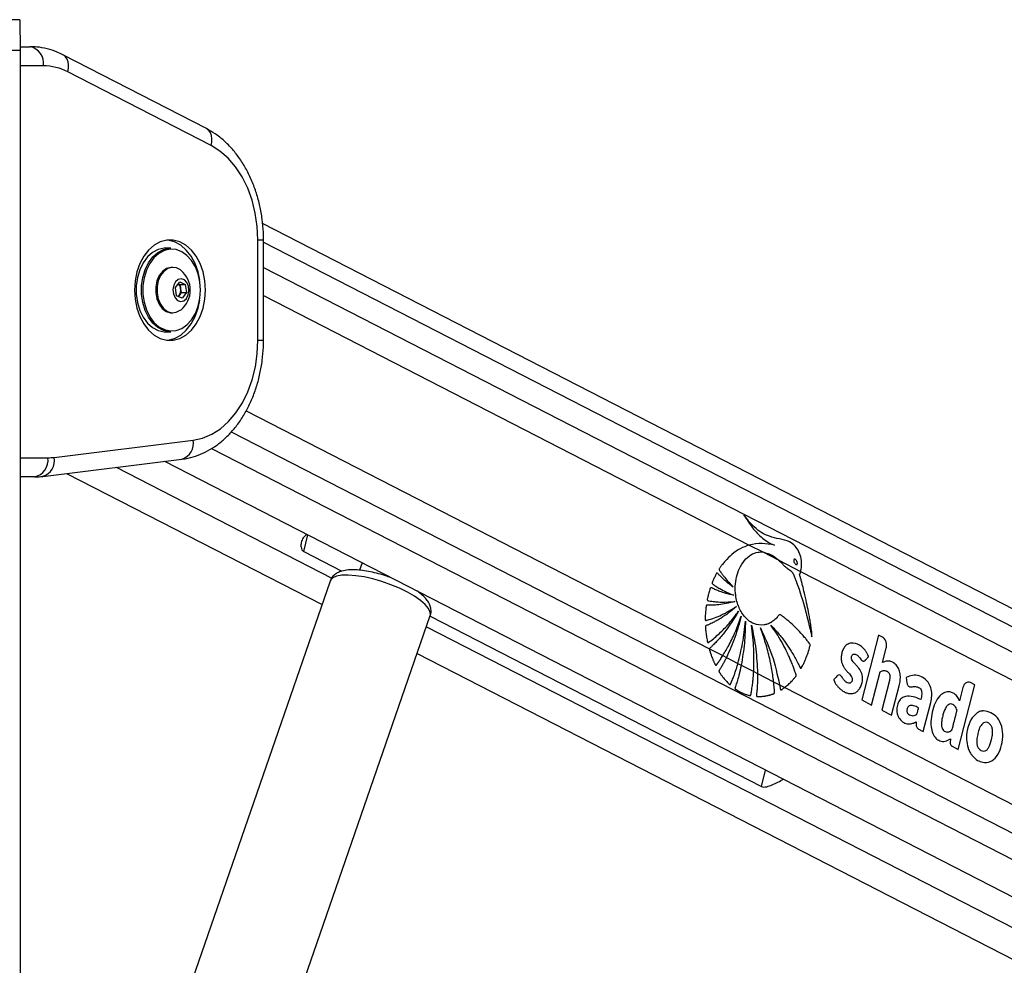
# Model space of a CAD drawing. Header units: millimetres. Extents: x 20 to 20084, y 40 to 15282.
# Tile 26 of 93: x 6716 to 7128, y 6984 to 7379. Entities that reach past the tile are written whole.
import ezdxf

# ---------------------------------------------------------------- set-up
doc = ezdxf.new("R2010")
doc.units = ezdxf.units.MM
doc.header["$LTSCALE"] = 2

msp = doc.modelspace()

# ---------------------------------------------------------------- linework, layer by layer
at = {"color": 7, "linetype": 'Continuous', "lineweight": 25}
for p, q in [((6716.31, 7379.35), (6713, 7379.35)), ((6716.31, 7379.35), (6716.53, 7366.6)), ((6713.19, 7366.6), (6716.53, 7366.6)), ((6716.51, 7368.06), (6720.59, 7368.06)), ((6716.53, 7366.6), (6716.53, 1618.6)), ((6794.38, 7333.77), (6734.41, 7364.64)), ((6796.38, 7326.66), (6736.41, 7357.53)), ((7996.14, 6688.48), (6817.86, 7294.01)), ((6779.58, 7283.72), (6777.31, 7283.72)), ((6815.92, 7245.25), (6815.92, 7287.19)), ((6818.26, 7245.25), (6818.26, 7287.19)), ((6780.4, 7275.72), (6779.86, 7275.72)), ((6781.41, 7267.26), (6783.22, 7269.6)), ((6781.94, 7263.88), (6781.41, 7267.26)), ((6782.65, 7268.87), (6783.35, 7268.57)), ((6783.22, 7269.6), (6785.55, 7268.57)), ((6783.35, 7268.57), (6785.55, 7268.57)), ((6783.35, 7268.57), (6783.61, 7266.87)), ((6785.55, 7268.57), (6786.08, 7265.18)), ((6784.28, 7262.84), (6781.94, 7263.88)), ((6782.98, 7264.01), (6782.64, 7263.57)), ((6783.88, 7265.18), (6782.98, 7264.01)), ((6783.61, 7266.87), (6783.88, 7265.18)), ((6783.88, 7265.18), (6786.08, 7265.18)), ((6786.08, 7265.18), (6784.28, 7262.84)), ((6779.86, 7256.72), (6780.4, 7256.72)), ((6777.31, 7248.72), (6779.58, 7248.72)), ((6730.7, 7196.22), (6788.81, 7203.41)), ((6726.02, 7188.28), (6784.14, 7195.47)), ((6776.89, 7194.58), (7819.22, 6658.91)), ((6735.94, 7189.51), (6842.73, 7134.63)), ((6722.45, 7188.06), (6716.53, 7188.06)), ((6835.06, 7156.88), (6851.06, 7148.66)), ((7021.37, 7159.54), (7027.03, 7156.63)), ((7027.03, 7156.63), (7033.73, 7153.19)), ((6859.52, 7152.11), (6858.45, 7149.02)), ((7033.73, 7153.19), (7042.87, 7148.49)), ((7042.87, 7148.49), (7774.27, 6772.62)), ((6846.13, 7144.47), (6768.44, 6919.73)), ((6810.31, 6905.26), (6888, 7130)), ((6887.91, 7129.72), (7026.46, 7058.52)), ((7075.4, 7121.84), (7068.44, 7094.73)), ((7077.16, 7120.93), (7075.4, 7121.84)), ((7004.73, 7116.14), (7010.33, 7113.27)), ((7077.12, 7110.39), (7078.66, 7116.38)), ((6882.53, 7114.17), (7767.41, 6659.43)), ((7010.33, 7113.27), (7011.84, 7112.49)), ((7011.84, 7112.49), (7016.65, 7110.02)), ((7016.65, 7110.02), (7018.02, 7109.32)), ((7018.02, 7109.32), (7023.24, 7106.63)), ((7023.24, 7106.63), (7024.82, 7105.82)), ((7072.55, 7092.61), (7076.13, 7106.52)), ((7024.82, 7105.82), (7031.58, 7102.35)), ((7031.58, 7102.35), (7034.05, 7101.08)), ((7079.99, 7102.81), (7076.81, 7090.43)), ((7087.05, 7104.15), (7087.33, 7101.95)), ((7034.05, 7101.08), (7036.21, 7099.97)), ((7036.21, 7099.97), (7762.34, 6726.81)), ((7080.92, 7088.31), (7084.11, 7100.69)), ((7108.74, 7074.02), (7115.71, 7101.12)), ((7110.73, 7099.91), (7109.32, 7094.39)), ((7115.71, 7101.12), (7113.94, 7102.03)), ((7068.44, 7094.73), (7072.55, 7092.61)), ((7076.81, 7090.43), (7080.92, 7088.31)), ((7094.17, 7081.5), (7097.3, 7093.68)), ((7105.49, 7078.47), (7105.43, 7076.82)), ((7106.19, 7075.33), (7108.74, 7074.02))]:
    msp.add_line(p, q, dxfattribs=at)
at = {"color": 8, "linetype": 'Continuous', "lineweight": 25}
for p, q in [((6726.25, 7360.06), (6716.53, 7360.06)), ((6815.92, 7287.19), (6818.26, 7287.19)), ((6818.26, 7286.24), (7989.01, 6684.58)), ((6818.26, 7275.65), (7789.45, 6776.55)), ((6818.26, 7263.92), (7021.37, 7159.54)), ((6815.92, 7245.25), (6818.26, 7245.25)), ((6811.04, 7215.69), (7004.73, 7116.14)), ((6804.79, 7206.88), (7772.18, 6709.73)), ((6796.58, 7199.99), (7838.15, 6664.72)), ((6716.53, 7196.06), (6728.11, 7196.06)), ((6756.63, 7192.07), (6846.81, 7145.73)), ((6835.06, 7156.88), (6836.83, 7163.77)), ((6886.41, 7125.38), (7778.19, 6667.08)), ((7026.46, 7058.52), (7028.23, 7065.41))]:
    msp.add_line(p, q, dxfattribs=at)
at = {"color": 8, "linetype": 'Continuous', "lineweight": 25, "flags": 128}
for points in [[(6736.41, 7357.53), (6736.67, 7359), (6736.72, 7360.41), (6736.53, 7361.71), (6736.12, 7362.85), (6735.5, 7363.78), (6734.7, 7364.48), (6734.41, 7364.64)], [(6796.38, 7326.66), (6796.65, 7328.13), (6796.69, 7329.54), (6796.5, 7330.84), (6796.09, 7331.97), (6795.48, 7332.91), (6794.68, 7333.6), (6794.38, 7333.77)], [(6888, 7130), (6888.06, 7130.2), (6888.01, 7131.51), (6887.29, 7133.01), (6885.91, 7134.64), (6883.93, 7136.36), (6881.41, 7138.11), (6878.42, 7139.82), (6875.07, 7141.45), (6871.47, 7142.95), (6867.72, 7144.26), (6863.95, 7145.35), (6860.29, 7146.18), (6856.84, 7146.72), (6853.71, 7146.95), (6851.02, 7146.87), (6848.85, 7146.49), (6847.26, 7145.8), (6846.3, 7144.84), (6846.13, 7144.47)]]:
    msp.add_lwpolyline(points, dxfattribs=at)
at = {"color": 7, "linetype": 'Continuous', "lineweight": 25, "flags": 128}
for points in [[(6815.92, 7287.19), (6815.65, 7292.88), (6814.83, 7298.46), (6813.49, 7303.83), (6811.65, 7308.89), (6809.34, 7313.56), (6806.6, 7317.74), (6803.49, 7321.36), (6800.06, 7324.35), (6796.38, 7326.66)], [(6764.3, 7266.22), (6764.56, 7262.36), (6765.31, 7258.64), (6766.53, 7255.17), (6768.18, 7252.07), (6770.2, 7249.46), (6772.53, 7247.42), (6775.09, 7246.02), (6777.78, 7245.31), (6780.52, 7245.31), (6783.22, 7246.02), (6785.77, 7247.42), (6788.1, 7249.46), (6790.13, 7252.07), (6791.78, 7255.17), (6793, 7258.64), (6793.75, 7262.36), (6794, 7266.22), (6793.75, 7270.08), (6793, 7273.81), (6791.78, 7277.28), (6790.13, 7280.37), (6788.1, 7282.98), (6785.77, 7285.02), (6783.22, 7286.42), (6780.52, 7287.13), (6777.78, 7287.13), (6775.09, 7286.42), (6772.53, 7285.02), (6770.2, 7282.98), (6768.18, 7280.37), (6766.53, 7277.28), (6765.31, 7273.81), (6764.56, 7270.08), (6764.3, 7266.22)], [(6777.31, 7283.72), (6776.69, 7283.7), (6774.21, 7283.16), (6771.86, 7281.93), (6769.74, 7280.06), (6767.92, 7277.62), (6766.49, 7274.72), (6765.51, 7271.46), (6765, 7267.99), (6765, 7264.45), (6765.51, 7260.98), (6766.49, 7257.73), (6767.92, 7254.82), (6769.74, 7252.38), (6771.86, 7250.51), (6774.21, 7249.28), (6776.69, 7248.74), (6777.31, 7248.72)], [(6779.58, 7248.72), (6778.95, 7248.74), (6776.47, 7249.28), (6774.13, 7250.51), (6772, 7252.38), (6770.19, 7254.82), (6768.76, 7257.73), (6767.77, 7260.98), (6767.27, 7264.45), (6767.27, 7267.99), (6767.77, 7271.46), (6768.76, 7274.72), (6770.19, 7277.62), (6772, 7280.06), (6774.13, 7281.93), (6776.47, 7283.16), (6778.95, 7283.7), (6779.58, 7283.72)], [(6791.58, 7270.43), (6790.88, 7273.81), (6789.66, 7277.28), (6788, 7280.37), (6785.98, 7282.98), (6783.65, 7285.02), (6781.09, 7286.42), (6778.4, 7287.13), (6778.09, 7287.17)], [(6791.95, 7266.22), (6791.7, 7269.66), (6790.97, 7272.97), (6789.78, 7275.99), (6788.19, 7278.62), (6786.25, 7280.73), (6784.06, 7282.26), (6781.69, 7283.13), (6779.25, 7283.3), (6776.83, 7282.78), (6774.53, 7281.57), (6772.46, 7279.74), (6770.68, 7277.36), (6769.29, 7274.52), (6768.32, 7271.34), (6767.83, 7267.95), (6767.83, 7264.49), (6768.32, 7261.1), (6769.29, 7257.92), (6770.68, 7255.08), (6772.46, 7252.7), (6774.53, 7250.87), (6776.83, 7249.67), (6779.25, 7249.14), (6781.69, 7249.32), (6784.06, 7250.19), (6786.25, 7251.71), (6788.19, 7253.83), (6789.78, 7256.45), (6790.97, 7259.48), (6791.7, 7262.78), (6791.95, 7266.22)], [(6779.86, 7275.72), (6779.46, 7275.71), (6777.66, 7275.2), (6776.03, 7274.03), (6774.68, 7272.28), (6773.72, 7270.08), (6773.21, 7267.6), (6773.2, 7265.01), (6773.68, 7262.51), (6774.61, 7260.29), (6775.94, 7258.51), (6777.56, 7257.3), (6779.34, 7256.75), (6779.86, 7256.72)], [(6783.77, 7274.44), (6783.54, 7274.62), (6781.82, 7275.51), (6779.99, 7275.71), (6778.2, 7275.2), (6776.57, 7274.03), (6775.22, 7272.28), (6774.26, 7270.08), (6773.75, 7267.6), (6773.73, 7265.01), (6774.21, 7262.51), (6775.15, 7260.29), (6776.48, 7258.51), (6778.09, 7257.3), (6779.88, 7256.75), (6781.71, 7256.91), (6783.44, 7257.75), (6783.77, 7258.01)], [(6786.02, 7262.72), (6786.79, 7264.22), (6787.1, 7266.02), (6786.9, 7267.85), (6786.22, 7269.44), (6785.16, 7270.53), (6783.89, 7270.97), (6782.6, 7270.68), (6781.48, 7269.72), (6780.7, 7268.23), (6780.39, 7266.42), (6780.59, 7264.59), (6781.27, 7263.01), (6782.33, 7261.92), (6783.61, 7261.48), (6784.9, 7261.76), (6786.02, 7262.72)], [(6782.57, 7263.6), (6782.76, 7263.77), (6782.98, 7264.01)], [(6778.09, 7245.28), (6778.4, 7245.31), (6781.09, 7246.02), (6783.65, 7247.42), (6785.98, 7249.46), (6788, 7252.07), (6789.66, 7255.17), (6790.88, 7258.64), (6791.58, 7262.01)], [(6788.81, 7203.41), (6792.77, 7204.28), (6796.6, 7205.9), (6800.25, 7208.23), (6803.64, 7211.23), (6806.72, 7214.86), (6809.42, 7219.03), (6811.7, 7223.68), (6813.52, 7228.72), (6814.85, 7234.06), (6815.65, 7239.61), (6815.92, 7245.25)]]:
    msp.add_lwpolyline(points, dxfattribs=at)
at = {"color": 7, "linetype": 'Continuous', "lineweight": 25}
for centre, radius, start, end in [((6719.18, 7361.06), 7.14, 351.9505, 78.5782), ((6726.13, 7337.94), 22.12, 62.3133, 89.6828), ((6777.02, 7266.22), 10.63, 309.3893, 50.6107), ((6780.59, 7266.54), 3.04, 6.263, 48.4411), ((6779.85, 7266.21), 3.82, 324.892, 10.0632), ((6721.04, 7195.06), 7.14, 281.4218, 8.0495), ((6728.11, 7217.13), 21.07, 270.0053, 277.0613), ((7119.47, 7085), 5.16, 100.3282, 105.022), ((7123.32, 7078.14), 11.03, 198.5437, 202.3158)]:
    msp.add_arc(centre, radius, start, end, dxfattribs=at)
at = {"color": 8, "linetype": 'Continuous', "lineweight": 25}
for centre, radius, start, end in [((6782.13, 7202), 6.83, 287.0631, 11.9602), ((6724.02, 7194.81), 6.82, 287.0342, 11.9639)]:
    msp.add_arc(centre, radius, start, end, dxfattribs=at)
at = {"color": 7, "linetype": 'Continuous', "lineweight": 25}
for points, knots in [([(6734.41, 7364.64), (6733.61, 7365.03), (6731.46, 7366.07), (6727.81, 7367.25), (6723.97, 7367.96), (6721.56, 7368.03), (6720.59, 7368.06)], [0, 0, 0, 0, 0.183481, 0.491955, 0.79717, 1, 1, 1, 1]), ([(6818.26, 7287.19), (6818.25, 7288.22), (6818.21, 7291.12), (6817.77, 7295.9), (6816.81, 7301.42), (6815.38, 7306.78), (6813.5, 7311.9), (6811.18, 7316.72), (6808.45, 7321.17), (6805.33, 7325.2), (6801.85, 7328.71), (6798.2, 7331.62), (6795.61, 7333.08), (6794.38, 7333.77)], [0, 0, 0, 0, 0.051858, 0.147359, 0.243006, 0.338809, 0.4348, 0.530976, 0.627263, 0.723466, 0.81931, 0.914438, 1, 1, 1, 1]), ([(6784.14, 7195.47), (6785.01, 7195.6), (6787.29, 7195.95), (6790.92, 7197.04), (6794.93, 7198.84), (6798.75, 7201.24), (6802.34, 7204.18), (6805.67, 7207.66), (6808.68, 7211.62), (6811.34, 7216.03), (6813.61, 7220.81), (6815.46, 7225.91), (6816.86, 7231.25), (6817.8, 7236.77), (6818.22, 7241.47), (6818.25, 7244.3), (6818.26, 7245.25)], [0, 0, 0, 0, 0.044988, 0.118014, 0.191343, 0.26542, 0.340436, 0.41641, 0.493213, 0.570629, 0.64843, 0.726428, 0.804484, 0.882542, 0.9606, 1, 1, 1, 1]), ([(6722.45, 7188.06), (6723.33, 7188.08), (6724.53, 7188.11), (6725.71, 7188.25), (6726.02, 7188.28)], [0, 0, 0, 0, 0.738202, 1, 1, 1, 1]), ([(7042.87, 7148.49), (7042.92, 7148.67), (7042.97, 7148.9), (7043.03, 7149.16), (7043.06, 7149.32), (7043.15, 7149.81), (7043.33, 7151.33), (7043.2, 7153.85), (7042.27, 7156.8), (7040.59, 7159.33), (7037.77, 7161.38), (7034.03, 7162.06), (7030.11, 7162.96), (7026.5, 7164.51), (7023.69, 7166.84), (7021.22, 7169.39), (7019.84, 7171.21), (7019.15, 7172.12)], [0, 0, 0, 0, 0.012824, 0.016029, 0.017632, 0.024042, 0.04973, 0.119058, 0.188311, 0.256944, 0.340978, 0.476074, 0.611696, 0.717447, 0.827134, 0.913109, 1, 1, 1, 1]), ([(7019.15, 7172.12), (7020.31, 7170.29), (7022.62, 7166.62), (7026.13, 7162.9), (7028.87, 7160.91), (7030.37, 7160.13), (7031.25, 7159.74), (7031.71, 7159.6), (7031.93, 7159.53)], [0, 0, 0, 0, 0.325675, 0.650339, 0.822905, 0.91105, 0.955444, 1, 1, 1, 1]), ([(6836.22, 7163.84), (6835.73, 7163.43), (6834.67, 7162.54), (6833.97, 7160.62), (6833.83, 7158.86), (6834.23, 7157.62), (6834.69, 7157.09), (6835, 7156.92), (6835.06, 7156.88)], [0, 0, 0, 0, 0.219583, 0.477084, 0.726552, 0.861552, 0.973564, 1, 1, 1, 1]), ([(7031.93, 7159.53), (7030.2, 7159.85), (7026.68, 7160.49), (7023.16, 7159.86), (7021.37, 7159.54)], [0, 0, 0, 0, 0.49392, 1, 1, 1, 1]), ([(7021.37, 7159.54), (7020.11, 7159.09), (7017.59, 7158.19), (7014.2, 7155.82), (7011.75, 7153.42), (7010.4, 7151.76), (7009.84, 7151.01), (7009.55, 7150.61), (7009.26, 7150.18), (7008.98, 7149.84), (7008.82, 7149.52), (7008.79, 7149.31), (7008.83, 7149.08), (7008.98, 7148.82), (7009.18, 7148.55), (7009.38, 7148.31), (7009.77, 7147.81), (7010.36, 7146.98), (7011.48, 7145.55), (7012.91, 7143.8), (7014.12, 7142.5), (7014.72, 7141.86)], [0, 0, 0, 0, 0.170321, 0.3431, 0.494952, 0.561808, 0.579327, 0.59685, 0.614378, 0.63513, 0.645402, 0.650074, 0.654865, 0.666912, 0.680629, 0.691342, 0.70081, 0.750688, 0.800565, 0.900282, 1, 1, 1, 1]), ([(7046.77, 7117.21), (7046.81, 7117.34), (7046.87, 7117.53), (7046.88, 7117.79), (7046.83, 7117.98), (7046.67, 7118.22), (7046.3, 7118.66), (7045.69, 7119.49), (7044.75, 7120.67), (7043.25, 7122.45), (7041.19, 7124.66), (7039.02, 7126.72), (7037.25, 7128.21), (7036.14, 7129.11), (7035.19, 7129.76), (7034.61, 7130.39), (7034.02, 7130.46), (7033.76, 7130.19), (7033.29, 7129.6), (7032.37, 7128.49), (7031.3, 7127.68), (7030.51, 7127.19), (7030.21, 7127.02), (7029.67, 7126.74), (7028.8, 7126.38), (7026.59, 7125.85), (7023.27, 7126.25), (7019.56, 7128.97), (7016.9, 7133.25), (7015.62, 7137.94), (7015.45, 7142.37), (7015.97, 7146.23), (7017.23, 7149.95), (7019.27, 7153.2), (7021.97, 7155.56), (7024.66, 7156.68), (7026.37, 7156.64), (7027.03, 7156.63)], [0, 0, 0, 0, 0.005222, 0.00705, 0.009524, 0.012096, 0.018903, 0.033777, 0.054996, 0.082593, 0.133161, 0.185648, 0.215166, 0.237428, 0.250526, 0.268263, 0.273769, 0.278869, 0.283861, 0.306281, 0.339443, 0.344858, 0.350272, 0.355686, 0.374083, 0.39607, 0.468653, 0.538305, 0.602711, 0.66846, 0.714341, 0.760165, 0.807683, 0.860647, 0.913453, 0.966526, 1, 1, 1, 1]), ([(7027.03, 7156.63), (7028.51, 7156.25), (7030.89, 7155.63), (7032.95, 7153.86), (7033.73, 7153.19)], [0, 0, 0, 0, 0.620885, 1, 1, 1, 1]), ([(7033.73, 7153.19), (7034.19, 7152.74), (7034.83, 7152.12), (7035.62, 7151.28), (7036.13, 7150.76), (7036.98, 7149.98), (7038.16, 7149.31), (7039.51, 7148.22), (7040.13, 7146.54), (7040.64, 7145.35), (7040.95, 7144.53), (7041.09, 7144.17), (7041.15, 7144.01), (7041.17, 7143.94), (7041.19, 7143.9), (7041.19, 7143.89), (7041.19, 7143.88), (7041.19, 7143.88), (7042.58, 7140.1), (7043.93, 7135.66), (7045.26, 7130.63), (7045.67, 7129.06), (7046.06, 7127.48), (7046.45, 7125.9), (7046.83, 7124.32), (7047.21, 7122.74), (7047.45, 7121.69), (7047.57, 7121.17)], [0, 0, 0, 0, 0.061385, 0.084428, 0.107288, 0.130191, 0.194029, 0.247865, 0.293247, 0.336626, 0.356113, 0.364687, 0.36846, 0.370119, 0.37085, 0.371171, 0.371312, 0.371375, 0.371424, 0.699593, 0.742663, 0.785721, 0.828754, 0.871748, 0.914688, 0.957557, 1, 1, 1, 1]), ([(7040.12, 7153.5), (7040.09, 7153.45), (7040.03, 7153.36), (7039.98, 7153.16), (7039.99, 7152.87), (7040.1, 7152.42), (7040.36, 7151.89), (7040.7, 7151.5), (7040.98, 7151.34), (7041.15, 7151.32), (7041.29, 7151.37), (7041.35, 7151.43), (7041.37, 7151.46)], [0, 0, 0, 0, 0.054409, 0.108831, 0.182979, 0.304817, 0.522551, 0.753607, 0.828743, 0.904472, 0.959024, 1, 1, 1, 1]), ([(7041.37, 7151.46), (7041.4, 7151.51), (7041.46, 7151.59), (7041.51, 7151.79), (7041.51, 7152.08), (7041.4, 7152.53), (7041.13, 7153.06), (7040.8, 7153.45), (7040.52, 7153.62), (7040.35, 7153.64), (7040.21, 7153.6), (7040.15, 7153.53), (7040.12, 7153.5)], [0, 0, 0, 0, 0.054059, 0.108137, 0.18149, 0.301977, 0.518461, 0.74882, 0.824555, 0.900875, 0.955234, 1, 1, 1, 1]), ([(6872.19, 7145.6), (6871.41, 7145.9), (6869.5, 7146.63), (6866.38, 7147.56), (6862.97, 7148.39), (6859.67, 7148.96), (6856.55, 7149.24), (6853.64, 7149.19), (6851.18, 7148.78), (6849.16, 7148), (6847.63, 7146.89), (6846.58, 7145.68), (6846.32, 7144.78), (6846.23, 7144.48)], [0, 0, 0, 0, 0.073326, 0.177693, 0.28234, 0.387831, 0.495063, 0.605587, 0.722307, 0.81241, 0.889796, 0.962515, 1, 1, 1, 1]), ([(7014.72, 7141.86), (7014.12, 7142.32), (7012.92, 7143.24), (7011.41, 7144.54), (7010.21, 7145.66), (7009.44, 7146.4), (7008.89, 7146.97), (7008.47, 7147.37), (7008.22, 7147.71), (7007.99, 7147.83), (7007.91, 7147.83), (7007.82, 7147.79), (7007.64, 7147.59), (7007.4, 7147.14), (7006.97, 7146.3), (7006.58, 7145.41), (7006.22, 7144.58), (7006.01, 7144.12), (7005.91, 7143.81), (7005.88, 7143.63), (7005.9, 7143.48), (7005.97, 7143.35), (7006.15, 7143.16), (7006.63, 7142.85), (7007.61, 7142.15), (7009.42, 7141.1), (7011.9, 7139.75), (7013.86, 7138.93), (7014.87, 7138.51)], [0, 0, 0, 0, 0.0957603, 0.1915202, 0.2467589, 0.296659, 0.3224907, 0.3418214, 0.3671379, 0.3709819, 0.3746497, 0.3786075, 0.3834286, 0.4068288, 0.4342892, 0.4854536, 0.5103757, 0.5314302, 0.5386662, 0.5445292, 0.5490361, 0.5540371, 0.5600312, 0.5801648, 0.6281075, 0.7139882, 0.8534141, 1, 1, 1, 1]), ([(7047.57, 7121.17), (7047.58, 7121.86), (7047.6, 7122.84), (7047.4, 7124.16), (7047.26, 7125.22), (7047.03, 7126.73), (7046.72, 7128.59), (7046.25, 7131.23), (7045.58, 7134.59), (7044.75, 7138.31), (7043.9, 7141.78), (7043.26, 7144.26), (7042.83, 7145.81), (7042.62, 7146.48), (7042.54, 7146.77), (7042.52, 7146.92), (7042.49, 7147.02), (7042.46, 7147.07), (7042.44, 7147.16), (7042.49, 7147.28), (7042.55, 7147.45), (7042.71, 7147.84), (7042.8, 7148.21), (7042.87, 7148.49)], [0, 0, 0, 0, 0.072987, 0.101721, 0.141523, 0.186708, 0.264189, 0.34167, 0.473093, 0.631062, 0.75172, 0.858594, 0.908141, 0.926881, 0.935038, 0.941371, 0.943446, 0.945805, 0.947814, 0.952903, 0.959258, 0.968238, 1, 1, 1, 1]), ([(6887.95, 7129.86), (6887.95, 7129.87), (6888.27, 7130.43), (6888.38, 7131.77), (6888.18, 7133.56), (6887.49, 7135.25), (6886.35, 7136.92), (6884.72, 7138.63), (6883.19, 7139.76), (6882.41, 7140.34)], [0, 0, 0, 0, 0.00283, 0.148659, 0.287417, 0.431716, 0.59663, 0.795013, 1, 1, 1, 1]), ([(7014.87, 7138.51), (7013.77, 7138.76), (7011.81, 7139.19), (7009.33, 7140.02), (7007.64, 7140.68), (7006.54, 7141.16), (7005.88, 7141.47), (7005.46, 7141.72), (7005.25, 7141.72), (7005.14, 7141.62), (7005.08, 7141.54), (7004.98, 7141.3), (7004.79, 7140.78), (7004.56, 7139.98), (7004.35, 7139.1), (7004.14, 7138.23), (7003.97, 7137.51), (7003.86, 7136.98), (7003.83, 7136.73), (7003.84, 7136.61), (7003.86, 7136.51), (7003.92, 7136.38), (7004.07, 7136.28), (7004.29, 7136.23), (7004.83, 7136.16), (7005.7, 7135.99), (7006.97, 7135.84), (7008.32, 7135.72), (7011.16, 7135.57), (7013.51, 7135.78), (7015.38, 7135.95)], [0, 0, 0, 0, 0.130262, 0.233617, 0.299768, 0.336789, 0.369447, 0.380584, 0.390293, 0.392933, 0.395825, 0.399941, 0.415813, 0.444971, 0.471103, 0.493456, 0.520924, 0.53476, 0.538753, 0.542051, 0.544892, 0.547529, 0.554863, 0.563496, 0.573591, 0.618893, 0.666575, 0.72277, 0.779183, 1, 1, 1, 1]), ([(7015.38, 7135.95), (7014.16, 7135.61), (7011.95, 7135), (7009.08, 7134.57), (7007.06, 7134.39), (7005.75, 7134.34), (7004.92, 7134.33), (7004.32, 7134.33), (7003.93, 7134.37), (7003.66, 7134.38), (7003.54, 7134.33), (7003.48, 7134.29), (7003.41, 7134.21), (7003.36, 7134.06), (7003.33, 7133.76), (7003.27, 7133.33), (7003.19, 7132.61), (7003.09, 7131.4), (7002.99, 7130.03), (7002.95, 7128.93), (7002.96, 7128.43), (7003, 7128.23), (7003.08, 7128.1), (7003.2, 7128.03), (7003.36, 7128.03), (7003.53, 7128.07), (7003.67, 7128.12), (7003.76, 7128.14), (7003.8, 7128.16), (7003.81, 7128.16), (7003.82, 7128.16), (7003.82, 7128.16), (7003.83, 7128.16), (7003.83, 7128.16), (7003.83, 7128.16), (7005.85, 7128.7), (7010.05, 7130.15), (7014, 7132.56), (7016.05, 7133.82)], [0, 0, 0, 0, 0.1242676, 0.2241342, 0.2873909, 0.3258102, 0.3546679, 0.3701168, 0.3852246, 0.3941731, 0.396313, 0.3983542, 0.4003522, 0.4048738, 0.4095695, 0.422064, 0.4358636, 0.4609431, 0.5078064, 0.5326727, 0.538552, 0.542987, 0.5465735, 0.5500392, 0.5557816, 0.5621971, 0.5678801, 0.5702346, 0.5712225, 0.5716463, 0.5718305, 0.5719111, 0.5719465, 0.571962, 0.5719689, 0.5719742, 0.7774218, 1, 1, 1, 1]), ([(7016.05, 7133.82), (7014.95, 7132.89), (7012.85, 7131.12), (7010.06, 7129.24), (7007.9, 7127.96), (7006.48, 7127.21), (7005.41, 7126.69), (7004.64, 7126.34), (7003.99, 7126.04), (7003.52, 7125.92), (7003.24, 7125.75), (7003.15, 7125.66), (7003.1, 7125.58), (7003.06, 7125.45), (7003.06, 7125.2), (7003.09, 7124.75), (7003.16, 7124.02), (7003.25, 7123.07), (7003.43, 7121.68), (7003.63, 7120.41), (7003.82, 7119.44), (7003.88, 7119.09), (7003.93, 7118.91), (7003.99, 7118.8), (7004.06, 7118.73), (7004.14, 7118.69), (7004.33, 7118.71), (7004.53, 7118.87), (7004.7, 7119.02), (7004.77, 7119.08), (7004.8, 7119.11), (7004.81, 7119.12), (7004.81, 7119.12), (7004.82, 7119.12), (7004.82, 7119.12), (7004.82, 7119.12), (7004.82, 7119.12), (7006.21, 7120.17), (7009.01, 7122.53), (7013.1, 7126.73), (7015.62, 7130.12), (7016.92, 7131.86)], [0, 0, 0, 0, 0.108949, 0.208094, 0.263111, 0.308423, 0.336747, 0.360079, 0.37671, 0.395394, 0.400258, 0.402679, 0.404737, 0.406695, 0.410739, 0.419483, 0.434414, 0.454793, 0.477277, 0.51983, 0.532788, 0.53826, 0.541373, 0.544322, 0.546268, 0.548762, 0.551547, 0.562359, 0.567025, 0.568834, 0.569564, 0.56987, 0.570002, 0.570059, 0.570085, 0.570096, 0.5701, 0.570104, 0.704082, 0.847381, 1, 1, 1, 1]), ([(7016.92, 7131.86), (7014.96, 7128.68), (7012.13, 7124.1), (7008.33, 7119.77), (7006.68, 7118.07), (7005.96, 7117.36), (7005.58, 7117.01), (7005.21, 7116.62), (7004.87, 7116.42), (7004.76, 7116.19), (7004.73, 7116.14)], [0, 0, 0, 0, 0.539634, 0.777256, 0.881908, 0.90933, 0.936757, 0.964191, 0.992825, 1, 1, 1, 1]), ([(7010.33, 7113.27), (7011.23, 7114.78), (7013.18, 7118.06), (7015.81, 7123.58), (7017.31, 7127.72), (7018.06, 7129.81)], [0, 0, 0, 0, 0.298622, 0.646049, 1, 1, 1, 1]), ([(7018.06, 7129.81), (7017.24, 7126.77), (7015.58, 7120.69), (7013.09, 7115.22), (7011.84, 7112.49)], [0, 0, 0, 0, 0.500097, 1, 1, 1, 1]), ([(7016.65, 7110.02), (7017.36, 7112.82), (7018.81, 7118.59), (7019.45, 7124.64), (7019.78, 7127.75)], [0, 0, 0, 0, 0.486212, 1, 1, 1, 1]), ([(7019.78, 7127.75), (7019.7, 7124.64), (7019.54, 7118.41), (7018.53, 7112.35), (7018.02, 7109.32)], [0, 0, 0, 0, 0.500115, 1, 1, 1, 1]), ([(7022.34, 7125.98), (7023.02, 7122.68), (7024.36, 7116.09), (7024.67, 7109.24), (7024.82, 7105.82)], [0, 0, 0, 0, 0.500144, 1, 1, 1, 1]), ([(7023.24, 7106.63), (7023.33, 7109.78), (7023.5, 7116.27), (7022.74, 7122.68), (7022.34, 7125.98)], [0, 0, 0, 0, 0.484531, 1, 1, 1, 1]), ([(7026.02, 7124.87), (7027.76, 7121.18), (7031.23, 7113.78), (7033.11, 7105.31), (7034.05, 7101.08)], [0, 0, 0, 0, 0.5000027, 1, 1, 1, 1]), ([(7031.58, 7102.35), (7031.52, 7102.87), (7031.34, 7104.31), (7030.97, 7106.8), (7030.48, 7109.47), (7029.88, 7112.34), (7029.16, 7115.28), (7028.23, 7118.55), (7027.2, 7121.76), (7026.42, 7123.84), (7026.02, 7124.87)], [0, 0, 0, 0, 0.066205, 0.183788, 0.317485, 0.41147, 0.558603, 0.705732, 0.852863, 1, 1, 1, 1]), ([(7030.42, 7126.03), (7031.47, 7124.92), (7033.56, 7122.7), (7036.28, 7119.15), (7038.35, 7116.07), (7039.86, 7113.57), (7040.82, 7111.85), (7041.61, 7110.36), (7042.16, 7109.3), (7042.52, 7108.47), (7042.72, 7108.08), (7042.83, 7107.98), (7042.92, 7107.95), (7043.05, 7107.99), (7043.17, 7108.12), (7043.3, 7108.34), (7043.51, 7108.79), (7043.82, 7109.33), (7044.35, 7110.4), (7045.09, 7112.06), (7046, 7114.45), (7046.51, 7116.29), (7046.77, 7117.21)], [0, 0, 0, 0, 0.152817, 0.305598, 0.431743, 0.504493, 0.577242, 0.613253, 0.658131, 0.685771, 0.69446, 0.697026, 0.701153, 0.704888, 0.711447, 0.718643, 0.72912, 0.755836, 0.775879, 0.836896, 0.918475, 1, 1, 1, 1]), ([(7036.21, 7099.97), (7036.28, 7100.02), (7036.42, 7100.12), (7036.8, 7100.42), (7037.37, 7100.9), (7038.31, 7101.75), (7039.11, 7102.56), (7039.75, 7103.28), (7040.08, 7103.66), (7040.42, 7104.11), (7040.77, 7104.43), (7040.99, 7104.79), (7041.03, 7105.06), (7040.95, 7105.51), (7040.63, 7106.22), (7040.32, 7107.15), (7039.98, 7108.06), (7039.65, 7108.95), (7039.18, 7110.15), (7038.56, 7111.65), (7037.76, 7113.47), (7036.56, 7116.01), (7034.89, 7119.17), (7032.76, 7122.73), (7031.2, 7124.93), (7030.42, 7126.03)], [0, 0, 0, 0, 0.009773, 0.01955, 0.053503, 0.090987, 0.156953, 0.174231, 0.191508, 0.208784, 0.232016, 0.242885, 0.248402, 0.255249, 0.282679, 0.320214, 0.345703, 0.371192, 0.407907, 0.464935, 0.521963, 0.594639, 0.729773, 0.864843, 1, 1, 1, 1]), ([(7078.66, 7116.38), (7078.74, 7116.9), (7078.91, 7117.92), (7078.55, 7119.34), (7077.95, 7120.39), (7077.42, 7120.75), (7077.16, 7120.93)], [0, 0, 0, 0, 0.283705, 0.557917, 0.775026, 1, 1, 1, 1]), ([(7004.73, 7116.14), (7004.73, 7116.12), (7004.71, 7116.08), (7004.7, 7116.01), (7004.69, 7115.94), (7004.7, 7115.82), (7004.74, 7115.65), (7004.8, 7115.43), (7004.88, 7115.21), (7005.02, 7114.85), (7005.14, 7114.44), (7005.28, 7114.02), (7005.43, 7113.6), (7005.65, 7112.98), (7005.96, 7112.16), (7006.27, 7111.4), (7006.53, 7110.8), (7006.73, 7110.36), (7006.9, 7110), (7007.02, 7109.7), (7007.1, 7109.53), (7007.17, 7109.41), (7007.22, 7109.35), (7007.27, 7109.29), (7007.32, 7109.26), (7007.37, 7109.24), (7007.42, 7109.23), (7007.46, 7109.24), (7007.52, 7109.25), (7007.58, 7109.29), (7007.67, 7109.37), (7007.77, 7109.49), (7007.87, 7109.63), (7007.94, 7109.74), (7007.99, 7109.81), (7008.02, 7109.87), (7008.05, 7109.91), (7008.07, 7109.94), (7008.08, 7109.96), (7008.09, 7109.97), (7008.12, 7110.01), (7008.18, 7110.09), (7008.28, 7110.22), (7008.51, 7110.54), (7008.85, 7111.03), (7009.33, 7111.72), (7009.82, 7112.47), (7010.16, 7113), (7010.33, 7113.27)], [0, 0, 0, 0, 0.0051252, 0.0103999, 0.0155266, 0.0207866, 0.0367013, 0.0529695, 0.0720221, 0.0910831, 0.1418867, 0.1672836, 0.1926812, 0.2434777, 0.3196741, 0.3959539, 0.4340483, 0.4721428, 0.5102382, 0.529281, 0.5484006, 0.5551813, 0.562013, 0.5688054, 0.5757875, 0.5802053, 0.5847536, 0.5891735, 0.5937017, 0.6011877, 0.608864, 0.6252069, 0.6418107, 0.6499518, 0.6580939, 0.6621643, 0.6662352, 0.6703059, 0.6713235, 0.6718323, 0.6738675, 0.6820083, 0.6982899, 0.7145717, 0.7796995, 0.844839, 0.9224095, 1, 1, 1, 1]), ([(7069.8, 7111.26), (7069.88, 7111.35), (7070.06, 7111.55), (7070.38, 7111.88), (7070.66, 7112.19), (7070.89, 7112.44), (7071.03, 7112.6), (7071.14, 7112.69), (7071.21, 7112.76), (7071.25, 7112.81), (7071.25, 7112.87), (7071.23, 7112.94), (7071.19, 7113.07), (7071.12, 7113.25), (7071.04, 7113.41), (7071, 7113.51), (7070.98, 7113.54), (7070.98, 7113.56), (7070.97, 7113.56), (7070.97, 7113.56), (7070.97, 7113.56), (7070.97, 7113.56), (7070.97, 7113.56), (7070.81, 7113.93), (7070.45, 7114.64), (7069.81, 7115.58), (7069.09, 7116.39), (7067.56, 7117.73), (7065.5, 7118.67), (7063.11, 7118.46), (7061.59, 7117.46), (7060.57, 7115.92), (7059.98, 7114.24), (7059.78, 7112.41), (7059.97, 7110.35), (7060.66, 7108.67), (7061.56, 7107.5), (7062.36, 7106.6), (7063.17, 7105.74), (7063.91, 7104.85), (7064.37, 7104.08), (7064.49, 7103.37), (7064.44, 7102.87), (7064.28, 7102.43), (7064.04, 7102.09), (7063.75, 7101.86), (7063.36, 7101.71), (7062.72, 7101.74), (7061.87, 7102.13), (7060.97, 7103.02), (7060.34, 7104.03), (7059.77, 7104.94), (7059.31, 7105.11), (7059.09, 7105.19)], [0, 0, 0, 0, 0.009933, 0.021428, 0.036586, 0.043256, 0.048496, 0.053293, 0.055328, 0.056685, 0.057709, 0.059012, 0.061578, 0.067091, 0.072433, 0.074295, 0.074963, 0.075223, 0.075331, 0.075377, 0.075396, 0.075405, 0.075409, 0.075412, 0.103996, 0.132573, 0.161198, 0.189781, 0.300288, 0.355354, 0.410313, 0.451904, 0.492398, 0.532427, 0.572388, 0.627017, 0.65651, 0.68584, 0.722817, 0.751197, 0.776739, 0.787339, 0.798404, 0.80906, 0.819367, 0.829737, 0.840332, 0.856561, 0.889067, 0.921966, 0.957477, 0.97857, 1, 1, 1, 1]), ([(7011.84, 7112.49), (7011.63, 7112.07), (7011.21, 7111.22), (7010.54, 7109.98), (7009.83, 7108.76), (7009.33, 7107.89), (7009.01, 7107.41), (7008.94, 7107.32), (7008.88, 7107.23), (7008.81, 7107.13), (7008.75, 7106.99), (7008.73, 7106.88), (7008.72, 7106.81), (7008.72, 7106.74), (7008.73, 7106.65), (7008.76, 7106.56), (7008.81, 7106.43), (7008.88, 7106.31), (7008.96, 7106.19), (7009.05, 7106.08), (7009.18, 7105.92), (7009.34, 7105.68), (7009.57, 7105.33), (7009.88, 7104.9), (7010.25, 7104.4), (7010.67, 7103.86), (7011.06, 7103.39), (7011.42, 7102.98), (7011.77, 7102.58), (7012.12, 7102.21), (7012.44, 7101.88), (7012.58, 7101.74), (7012.72, 7101.6), (7012.85, 7101.45), (7013.02, 7101.3), (7013.14, 7101.21), (7013.2, 7101.18), (7013.26, 7101.16), (7013.31, 7101.16), (7013.36, 7101.17), (7013.41, 7101.19), (7013.45, 7101.22), (7013.49, 7101.27), (7013.54, 7101.34), (7013.6, 7101.44), (7013.65, 7101.55), (7013.69, 7101.65), (7013.72, 7101.73), (7013.74, 7101.77), (7013.75, 7101.8), (7013.77, 7101.85), (7013.83, 7101.98), (7013.91, 7102.18), (7014.11, 7102.65), (7014.4, 7103.36), (7014.84, 7104.46), (7015.3, 7105.71), (7015.78, 7107.13), (7016.24, 7108.56), (7016.52, 7109.53), (7016.65, 7110.02)], [0, 0, 0, 0, 0.059754, 0.119542, 0.179296, 0.239083, 0.246561, 0.25403, 0.254045, 0.261508, 0.269113, 0.271884, 0.274724, 0.277502, 0.280377, 0.284523, 0.288772, 0.29827, 0.303075, 0.30774, 0.317628, 0.331834, 0.346045, 0.374433, 0.402821, 0.431223, 0.469076, 0.488014, 0.50693, 0.544927, 0.559121, 0.573314, 0.573315, 0.587508, 0.601729, 0.60573, 0.609766, 0.612403, 0.615098, 0.617741, 0.620491, 0.622756, 0.625069, 0.629454, 0.633942, 0.6391, 0.644272, 0.64685, 0.649427, 0.64975, 0.651038, 0.656193, 0.666503, 0.676814, 0.718055, 0.759308, 0.819394, 0.879479, 0.939565, 1, 1, 1, 1]), ([(7059.09, 7105.19), (7058.83, 7105.14), (7058.33, 7105.03), (7057.78, 7104.3), (7057.31, 7103.82), (7056.95, 7103.5), (7056.8, 7103.3), (7056.74, 7103.15), (7056.73, 7103.08), (7056.75, 7102.97), (7056.94, 7102.63), (7057.24, 7101.93), (7057.88, 7100.97), (7058.68, 7100), (7059.71, 7099.03), (7060.89, 7098.21), (7062.23, 7097.59), (7063.63, 7097.31), (7064.98, 7097.44), (7066.22, 7098), (7067.26, 7099.02), (7068.07, 7100.36), (7068.59, 7101.82), (7068.8, 7103.25), (7068.77, 7104.54), (7068.52, 7105.58), (7067.97, 7106.98), (7067.09, 7108.21), (7066.02, 7109.4), (7065.22, 7110.2), (7064.56, 7110.98), (7064.14, 7111.78), (7064.05, 7112.58), (7064.21, 7113.19), (7064.5, 7113.67), (7065, 7113.96), (7065.66, 7113.91), (7066.5, 7113.53), (7067.48, 7112.63), (7068.14, 7111.51), (7068.8, 7111.02), (7069.13, 7110.91), (7069.49, 7110.97), (7069.69, 7111.16), (7069.8, 7111.26)], [0, 0, 0, 0, 0.022693, 0.043769, 0.065125, 0.074105, 0.081704, 0.083311, 0.084608, 0.085809, 0.090371, 0.111465, 0.137648, 0.172538, 0.205482, 0.247029, 0.288953, 0.330457, 0.37138, 0.40852, 0.444978, 0.482039, 0.518824, 0.545977, 0.572992, 0.599285, 0.61411, 0.673633, 0.706936, 0.735471, 0.76055, 0.783467, 0.796125, 0.809873, 0.822722, 0.834848, 0.856612, 0.879671, 0.913137, 0.958833, 0.969242, 0.978982, 0.988773, 1, 1, 1, 1]), ([(7084.11, 7100.69), (7084.26, 7101.41), (7084.57, 7102.84), (7084.6, 7105.12), (7084.15, 7107.32), (7083.16, 7109.14), (7081.79, 7110.35), (7080.26, 7110.99), (7078.64, 7111.11), (7077.63, 7110.63), (7077.12, 7110.39)], [0, 0, 0, 0, 0.124448, 0.250146, 0.374778, 0.499816, 0.624786, 0.750232, 0.874855, 1, 1, 1, 1]), ([(7018.02, 7109.32), (7017.92, 7108.81), (7017.76, 7108.04), (7017.53, 7107.02), (7017.3, 7106.01), (7017.01, 7104.88), (7016.66, 7103.63), (7016.33, 7102.51), (7015.97, 7101.4), (7015.72, 7100.6), (7015.55, 7100.15), (7015.5, 7100.03), (7015.45, 7099.91), (7015.42, 7099.79), (7015.4, 7099.68), (7015.4, 7099.61), (7015.4, 7099.55), (7015.42, 7099.5), (7015.44, 7099.44), (7015.47, 7099.39), (7015.52, 7099.32), (7015.6, 7099.24), (7015.72, 7099.16), (7015.86, 7099.08), (7016.01, 7099), (7016.29, 7098.81), (7016.71, 7098.56), (7017.35, 7098.2), (7017.94, 7097.9), (7018.46, 7097.66), (7018.99, 7097.43), (7019.59, 7097.19), (7020.27, 7096.96), (7020.78, 7096.81), (7021.18, 7096.68), (7021.42, 7096.62), (7021.6, 7096.59), (7021.69, 7096.58), (7021.76, 7096.59), (7021.82, 7096.61), (7021.88, 7096.64), (7021.93, 7096.69), (7021.97, 7096.74), (7022.02, 7096.81), (7022.06, 7096.91), (7022.1, 7097.09), (7022.14, 7097.32), (7022.17, 7097.54), (7022.19, 7097.66), (7022.2, 7097.69), (7022.2, 7097.7), (7022.21, 7097.77), (7022.24, 7097.92), (7022.28, 7098.16), (7022.38, 7098.73), (7022.52, 7099.59), (7022.73, 7101.01), (7022.9, 7102.37), (7023.03, 7103.68), (7023.14, 7104.99), (7023.2, 7105.97), (7023.24, 7106.63)], [0, 0, 0, 0, 0.052599, 0.07891, 0.1052, 0.157927, 0.197375, 0.236837, 0.276285, 0.315747, 0.322328, 0.325621, 0.328904, 0.335508, 0.337866, 0.340274, 0.342181, 0.344145, 0.346052, 0.347998, 0.351607, 0.355304, 0.362564, 0.369904, 0.377144, 0.384397, 0.41336, 0.442347, 0.480966, 0.500293, 0.519587, 0.558414, 0.587376, 0.616348, 0.630829, 0.645338, 0.650138, 0.654949, 0.6577, 0.660508, 0.663265, 0.666132, 0.668505, 0.670932, 0.675146, 0.679464, 0.68912, 0.698823, 0.701231, 0.701306, 0.701607, 0.702811, 0.707627, 0.717258, 0.726889, 0.765415, 0.803953, 0.869221, 0.901874, 0.93449, 1, 1, 1, 1]), ([(7076.13, 7106.52), (7076.53, 7106.71), (7077.26, 7107.06), (7078.31, 7107.05), (7079.15, 7106.72), (7079.73, 7106.17), (7080.08, 7105.41), (7080.25, 7104.57), (7080.17, 7103.66), (7080.05, 7103.08), (7079.99, 7102.81)], [0, 0, 0, 0, 0.20075, 0.371353, 0.491267, 0.615204, 0.694596, 0.793687, 0.904539, 1, 1, 1, 1]), ([(7024.82, 7105.82), (7024.83, 7105.19), (7024.84, 7103.92), (7024.8, 7102.02), (7024.71, 7100.12), (7024.62, 7098.7), (7024.51, 7097.78), (7024.45, 7097.39), (7024.41, 7097.02), (7024.4, 7096.75), (7024.4, 7096.57), (7024.41, 7096.48), (7024.43, 7096.41), (7024.45, 7096.35), (7024.48, 7096.29), (7024.53, 7096.24), (7024.58, 7096.21), (7024.66, 7096.17), (7024.78, 7096.15), (7024.94, 7096.15), (7025.1, 7096.16), (7025.44, 7096.16), (7025.96, 7096.17), (7026.71, 7096.21), (7027.39, 7096.28), (7028, 7096.37), (7028.6, 7096.47), (7029.21, 7096.6), (7029.81, 7096.76), (7030.21, 7096.87), (7030.57, 7096.98), (7030.84, 7097.07), (7031.07, 7097.16), (7031.26, 7097.21), (7031.43, 7097.26), (7031.57, 7097.31), (7031.69, 7097.37), (7031.78, 7097.43), (7031.85, 7097.5), (7031.89, 7097.56), (7031.93, 7097.63), (7031.96, 7097.72), (7031.97, 7097.81), (7031.98, 7097.97), (7031.98, 7098.16), (7031.97, 7098.36), (7031.95, 7098.56), (7031.92, 7098.85), (7031.88, 7099.25), (7031.83, 7099.99), (7031.73, 7101.02), (7031.63, 7101.91), (7031.58, 7102.35)], [0, 0, 0, 0, 0.0762827, 0.1526296, 0.2289125, 0.3052612, 0.3228571, 0.3404746, 0.3540467, 0.3677125, 0.371816, 0.3759681, 0.3787675, 0.3816371, 0.384441, 0.3873412, 0.3907128, 0.3941792, 0.4024593, 0.4109581, 0.4204525, 0.4299481, 0.4679274, 0.5059389, 0.5565813, 0.5819275, 0.6072289, 0.6581899, 0.683962, 0.7097441, 0.7270634, 0.7443859, 0.756071, 0.767761, 0.7764588, 0.7851741, 0.7916801, 0.7982902, 0.8017509, 0.8052802, 0.808749, 0.8123531, 0.8161722, 0.8200989, 0.832142, 0.8381988, 0.8441743, 0.8565018, 0.8745385, 0.892587, 0.9462827, 1, 1, 1, 1]), ([(7097.3, 7093.68), (7097.48, 7094.58), (7097.84, 7096.39), (7097.59, 7099.25), (7096.61, 7101.77), (7094.83, 7103.77), (7092.44, 7104.95), (7089.67, 7105.24), (7087.91, 7104.51), (7087.05, 7104.15)], [0, 0, 0, 0, 0.122899, 0.245993, 0.3688, 0.492261, 0.661688, 0.834247, 1, 1, 1, 1]), ([(7113.94, 7102.03), (7113.57, 7102.15), (7112.85, 7102.37), (7111.86, 7101.88), (7111.12, 7101.03), (7110.86, 7100.29), (7110.73, 7099.91)], [0, 0, 0, 0, 0.283705, 0.557917, 0.775026, 1, 1, 1, 1]), ([(7034.05, 7101.08), (7034.08, 7100.92), (7034.14, 7100.61), (7034.19, 7100.31), (7034.25, 7100), (7034.29, 7099.77), (7034.33, 7099.46), (7034.37, 7099.28), (7034.41, 7099.16), (7034.44, 7099.09), (7034.47, 7099.04), (7034.5, 7099), (7034.54, 7098.97), (7034.59, 7098.95), (7034.64, 7098.94), (7034.73, 7098.94), (7034.85, 7098.98), (7035, 7099.06), (7035.15, 7099.15), (7035.35, 7099.31), (7035.59, 7099.52), (7035.9, 7099.74), (7036.1, 7099.89), (7036.21, 7099.97)], [0, 0, 0, 0, 0.098333, 0.196667, 0.196671, 0.295, 0.344148, 0.393445, 0.409885, 0.426545, 0.439319, 0.452419, 0.465215, 0.478456, 0.494622, 0.51123, 0.554714, 0.599296, 0.649122, 0.699247, 0.798789, 0.898338, 1, 1, 1, 1]), ([(7087.33, 7101.95), (7087.37, 7101.75), (7087.43, 7101.37), (7087.68, 7100.86), (7088, 7100.48), (7088.79, 7099.98), (7090.09, 7100.39), (7091.51, 7100.32), (7092.59, 7099.8), (7093.22, 7099.07), (7093.52, 7098.09), (7093.58, 7096.68), (7093.29, 7095.65), (7093.08, 7094.95)], [0, 0, 0, 0, 0.0436933, 0.0870346, 0.1308048, 0.1738715, 0.3477028, 0.520641, 0.6094307, 0.6979038, 0.7620469, 0.8374717, 1, 1, 1, 1]), ([(7109.32, 7094.39), (7108.99, 7095.03), (7108.37, 7096.23), (7107.07, 7097.44), (7105.48, 7098.16), (7103.6, 7098.12), (7101.35, 7097), (7099.38, 7094.37), (7098.01, 7090.66), (7097.35, 7086.95), (7097.27, 7083.48), (7098.02, 7080.67), (7099.35, 7078.59), (7101.21, 7077.45), (7103.39, 7077.22), (7104.8, 7078.06), (7105.49, 7078.47)], [0, 0, 0, 0, 0.055174, 0.104924, 0.152121, 0.22113, 0.288785, 0.386404, 0.484076, 0.581734, 0.655206, 0.726559, 0.788721, 0.848695, 0.925084, 1, 1, 1, 1]), ([(7093.08, 7094.95), (7092.04, 7095.37), (7089.97, 7096.21), (7087.21, 7096.5), (7085.1, 7095.65), (7083.79, 7094.14), (7083.12, 7091.98), (7083.04, 7089.89), (7083.44, 7088.16), (7084.37, 7086.54), (7085.87, 7085.18), (7087.86, 7084.57), (7089.65, 7084.81), (7090.72, 7085.34), (7091.18, 7085.57)], [0, 0, 0, 0, 0.143245, 0.2863, 0.358562, 0.42973, 0.501653, 0.57333, 0.62118, 0.668883, 0.765222, 0.851094, 0.934425, 1, 1, 1, 1]), ([(7092.19, 7091.49), (7091.48, 7091.82), (7090.48, 7092.28), (7089.15, 7092.43), (7088.41, 7092.32), (7087.87, 7091.95), (7087.55, 7091.47), (7087.34, 7090.88), (7087.27, 7090.24), (7087.35, 7089.61), (7087.69, 7088.96), (7088.37, 7088.46), (7089.31, 7088.07), (7089.98, 7088.16), (7090.32, 7088.21)], [0, 0, 0, 0, 0.2353455, 0.3283824, 0.4176232, 0.4665966, 0.5143676, 0.5625721, 0.6119275, 0.6567477, 0.6994067, 0.7879811, 0.8941275, 1, 1, 1, 1]), ([(7090.32, 7088.21), (7090.59, 7088.3), (7090.94, 7088.43), (7091.35, 7088.66), (7091.69, 7089.09), (7091.83, 7090.16), (7092.06, 7091.02), (7092.19, 7091.49)], [0, 0, 0, 0, 0.256542, 0.334859, 0.397753, 0.663702, 1, 1, 1, 1]), ([(7108.29, 7090.39), (7108.16, 7090.75), (7107.91, 7091.45), (7107.29, 7092.27), (7106.55, 7092.84), (7105.64, 7093.14), (7104.61, 7092.86), (7103.39, 7091.5), (7102.59, 7089.43), (7102.05, 7087.18), (7101.78, 7085.52), (7101.7, 7084), (7101.96, 7083.15), (7102.08, 7082.74)], [0, 0, 0, 0, 0.06701, 0.13381, 0.20062, 0.267957, 0.355127, 0.441557, 0.633595, 0.746498, 0.846357, 0.924443, 1, 1, 1, 1]), ([(7102.08, 7082.74), (7102.24, 7082.46), (7102.57, 7081.91), (7103.3, 7081.47), (7104.06, 7081.27), (7104.79, 7081.34), (7105.43, 7081.56), (7106.11, 7081.92), (7106.43, 7083.16), (7107.14, 7085.93), (7107.78, 7088.42), (7108.29, 7090.39)], [0, 0, 0, 0, 0.069768, 0.142093, 0.215677, 0.285558, 0.344021, 0.404727, 0.476993, 0.588013, 1, 1, 1, 1]), ([(7118.13, 7089.98), (7117.84, 7089.89), (7117.33, 7089.73), (7116.85, 7089.44), (7116.63, 7089.31)], [0, 0, 0, 0, 0.561208, 1, 1, 1, 1]), ([(7119.38, 7090.16), (7119.22, 7090.15), (7118.94, 7090.14), (7118.66, 7090.09), (7118.54, 7090.07)], [0, 0, 0, 0, 0.5639536, 1, 1, 1, 1]), ([(7118.99, 7068.65), (7120.05, 7068.59), (7122.16, 7068.48), (7124.99, 7070.93), (7126.78, 7074.74), (7127.6, 7079.18), (7127.21, 7083.77), (7125.27, 7087.42), (7122.49, 7089.67), (7120.42, 7089.99), (7119.38, 7090.16)], [0, 0, 0, 0, 0.125115, 0.247908, 0.375235, 0.504206, 0.628862, 0.752358, 0.876174, 1, 1, 1, 1]), ([(7116.63, 7089.31), (7115.71, 7088.42), (7113.81, 7086.61), (7112.5, 7082.38), (7112.05, 7078.23), (7112.59, 7075.82), (7112.86, 7074.63)], [0, 0, 0, 0, 0.274692, 0.559989, 0.783639, 1, 1, 1, 1]), ([(7091.18, 7085.57), (7091.18, 7085.23), (7091.17, 7084.48), (7091.26, 7083.47), (7091.73, 7082.82), (7092.24, 7082.48), (7093.08, 7082.06), (7093.73, 7081.73), (7094.17, 7081.5)], [0, 0, 0, 0, 0.153808, 0.342505, 0.433346, 0.55862, 0.702766, 1, 1, 1, 1]), ([(7119.37, 7085.16), (7118.87, 7084.69), (7117.83, 7083.72), (7117.15, 7081.39), (7116.72, 7079.47), (7116.5, 7077.9), (7116.5, 7076.54), (7116.8, 7075.22), (7117.48, 7074.18), (7118.08, 7073.8), (7118.38, 7073.61)], [0, 0, 0, 0, 0.1778984, 0.3669349, 0.5164038, 0.6117421, 0.7064983, 0.8043159, 0.9007999, 1, 1, 1, 1]), ([(7118.38, 7073.61), (7118.75, 7073.47), (7119.48, 7073.19), (7120.43, 7073.53), (7121.02, 7074.13), (7121.39, 7074.66), (7121.71, 7075.27), (7122.38, 7076.84), (7122.98, 7078.83), (7123.2, 7081.18), (7123.1, 7082.75), (7122.52, 7084.14), (7121.57, 7085.03), (7120.47, 7085.5), (7119.73, 7085.27), (7119.37, 7085.16)], [0, 0, 0, 0, 0.081409, 0.162225, 0.200498, 0.238876, 0.277459, 0.31571, 0.520186, 0.601428, 0.678877, 0.757677, 0.838992, 0.920897, 1, 1, 1, 1]), ([(7105.43, 7076.82), (7105.44, 7076.63), (7105.45, 7076.27), (7105.64, 7075.82), (7105.89, 7075.51), (7106.09, 7075.39), (7106.19, 7075.33)], [0, 0, 0, 0, 0.286382, 0.546973, 0.760274, 1, 1, 1, 1]), ([(7113.12, 7073.95), (7113.35, 7073.45), (7113.77, 7072.54), (7114.33, 7071.8), (7114.58, 7071.47)], [0, 0, 0, 0, 0.558522, 1, 1, 1, 1]), ([(7114.58, 7071.47), (7115.32, 7070.71), (7116.66, 7069.34), (7118.27, 7068.86), (7118.99, 7068.65)], [0, 0, 0, 0, 0.556174, 1, 1, 1, 1]), ([(7026.46, 7058.52), (7026.74, 7058.42), (7027.4, 7058.2), (7028.96, 7058.45), (7031.01, 7059.21), (7033.44, 7060.36), (7034.92, 7061.18), (7035.66, 7061.59)], [0, 0, 0, 0, 0.109721, 0.253741, 0.49201, 0.74692, 1, 1, 1, 1])]:
    msp.add_open_spline(points, degree=3, knots=knots, dxfattribs=at)

doc.saveas('drawing.dxf')
